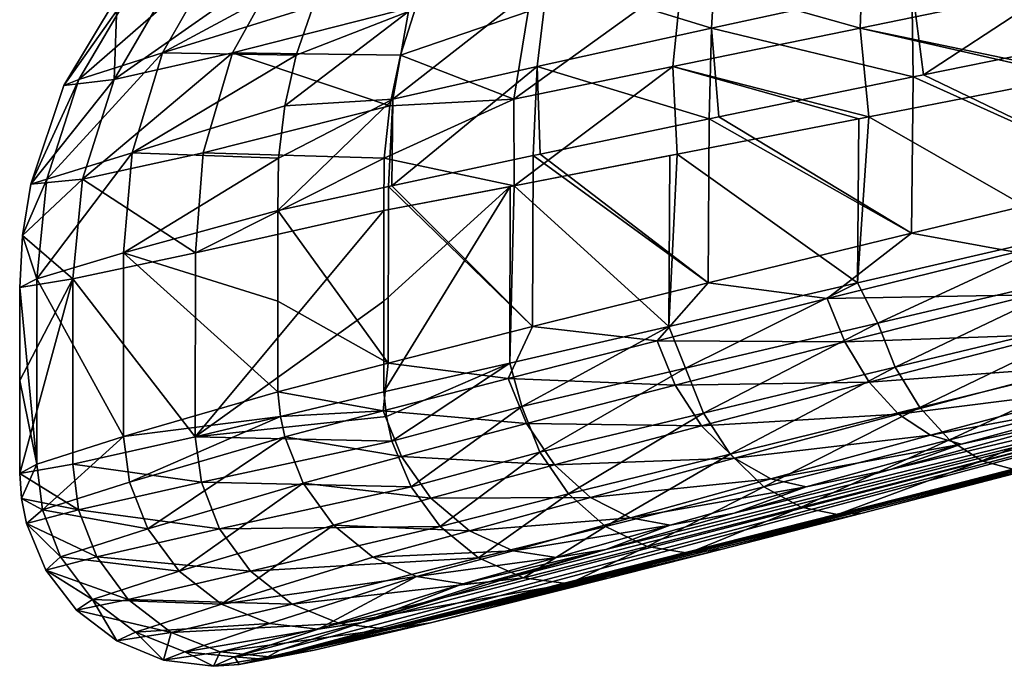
# Model space of a CAD drawing. Header units: metres. Extents: x -155 to 33, y -152 to 27.
# Tile 14 of 133: x -87.08 to -82.99, y -152.42 to -149.74. Entities that reach past the tile are written whole.
import ezdxf

# ---------------------------------------------------------------- set-up
doc = ezdxf.new("R2010")
doc.units = ezdxf.units.M
doc.layers.add('solid_12_401_042_XXX', color=7, linetype='CONTINUOUS')

msp = doc.modelspace()

# ---------------------------------------------------------------- linework, layer by layer
at = {"layer": 'solid_12_401_042_XXX'}
for points in [[(-84.204567, -149.770721, 6.114141), (-84.182686, -149.397736, 5.979155), (-84.883041, -149.562653, 5.187478)], [(-84.327026, -149.562653, -10.999006), (-83.573997, -149.397736, -11.740759), (-83.586563, -149.770721, -11.876928)], [(-83.37339, -149.590424, 6.804724), (-84.182686, -149.397736, 5.979155), (-84.204567, -149.770721, 6.114141)], [(-83.586563, -149.770721, -11.876928), (-83.573997, -149.397736, -11.740759), (-82.709953, -149.590424, -12.508847)], [(-82.452972, -149.393921, 7.364521), (-83.37339, -149.590424, 6.804724), (-83.324516, -149.964645, 6.884182)], [(-82.452972, -149.393921, 7.364521), (-83.324516, -149.964645, 6.884182), (-82.424461, -149.782425, 7.421934)], [(-86.830109, -149.984604, -0.84637), (-86.4823, -149.874084, 1.263939), (-86.263817, -149.49028, 1.183279)], [(-86.604294, -149.601822, -0.883116), (-86.830109, -149.984604, -0.84637), (-86.263817, -149.49028, 1.183279)], [(-85.979309, -149.49028, -7.098996), (-86.683548, -149.984604, -5.11299), (-86.460785, -149.601822, -5.060836)], [(-85.979309, -149.49028, -7.098996), (-86.19175, -149.874084, -7.194458), (-86.683548, -149.984604, -5.11299)], [(-85.7677, -149.487946, 3.241457), (-86.263817, -149.49028, 1.183279), (-86.4823, -149.874084, 1.263939)], [(-85.857964, -149.680374, 3.298146), (-85.7677, -149.487946, 3.241457), (-86.4823, -149.874084, 1.263939)], [(-85.429306, -149.680405, -9.181034), (-86.19175, -149.874084, -7.194458), (-85.979309, -149.49028, -7.098996)], [(-84.883041, -149.562653, 5.187478), (-85.462051, -149.701752, 4.29841), (-85.527466, -150.065231, 4.395902)], [(-84.928284, -149.930405, 5.305947), (-84.883041, -149.562653, 5.187478), (-85.527466, -150.065231, 4.395902)], [(-85.024246, -150.065231, -10.253517), (-84.327026, -149.562653, -10.999006), (-84.364029, -149.930405, -11.120301)], [(-85.024246, -150.065231, -10.253517), (-84.965675, -149.701752, -10.151766), (-84.327026, -149.562653, -10.999006)], [(-84.204567, -149.770721, 6.114141), (-84.883041, -149.562653, 5.187478), (-84.928284, -149.930405, 5.305947)], [(-84.364029, -149.930405, -11.120301), (-84.327026, -149.562653, -10.999006), (-83.586563, -149.770721, -11.876928)], [(-86.604294, -149.601822, -0.883116), (-86.670547, -149.639465, -2.976717), (-86.891975, -150.009186, -2.984323)], [(-86.604294, -149.601822, -0.883116), (-86.891975, -150.009186, -2.984323), (-86.830109, -149.984604, -0.84637)], [(-86.460785, -149.601822, -5.060836), (-86.683548, -149.984604, -5.11299), (-86.670547, -149.639465, -2.976717)], [(-83.37339, -149.590424, 6.804724), (-84.204567, -149.770721, 6.114141), (-83.367668, -149.973465, 6.853829)], [(-83.586563, -149.770721, -11.876928), (-82.709953, -149.590424, -12.508847), (-82.655746, -149.964645, -12.584764)], [(-83.37339, -149.590424, 6.804724), (-83.367668, -149.973465, 6.853829), (-83.324516, -149.964645, 6.884182)], [(-86.683548, -149.984604, -5.11299), (-86.891975, -150.009186, -2.984323), (-86.670547, -149.639465, -2.976717)], [(-85.927368, -149.88298, 3.348059), (-85.857964, -149.680374, 3.298146), (-86.4823, -149.874084, 1.263939)], [(-85.429306, -149.680405, -9.181034), (-85.495117, -149.882996, -9.23559), (-86.19175, -149.874084, -7.194458)], [(-85.462051, -149.701752, 4.29841), (-85.857964, -149.680374, 3.298146), (-85.927368, -149.88298, 3.348059)], [(-84.965675, -149.701752, -10.151766), (-85.495117, -149.882996, -9.23559), (-85.429306, -149.680405, -9.181034)], [(-85.462051, -149.701752, 4.29841), (-85.927368, -149.88298, 3.348059), (-85.975105, -150.093475, 3.390632)], [(-85.527466, -150.065231, 4.395902), (-85.462051, -149.701752, 4.29841), (-85.975105, -150.093475, 3.390632)], [(-85.024246, -150.065231, -10.253517), (-85.495117, -149.882996, -9.23559), (-84.965675, -149.701752, -10.151766)], [(-84.204567, -149.770721, 6.114141), (-84.928284, -149.930405, 5.305947), (-84.213219, -150.147232, 6.15486)], [(-84.364029, -149.930405, -11.120301), (-83.586563, -149.770721, -11.876928), (-83.550842, -150.139114, -11.952628)], [(-84.204567, -149.770721, 6.114141), (-84.213219, -150.147232, 6.15486), (-84.174126, -150.139114, 6.192115)], [(-84.204567, -149.770721, 6.114141), (-84.174126, -150.139114, 6.192115), (-83.367668, -149.973465, 6.853829)], [(-82.700874, -149.973465, -12.557445), (-83.586563, -149.770721, -11.876928), (-82.655746, -149.964645, -12.584764)], [(-82.700874, -149.973465, -12.557445), (-83.550842, -150.139114, -11.952628), (-83.586563, -149.770721, -11.876928)], [(-82.424461, -149.782425, 7.421934), (-83.324516, -149.964645, 6.884182), (-82.430183, -150.394485, 7.41904)], [(-86.963501, -150.397766, -0.817636), (-86.608833, -150.288788, 1.325248), (-86.4823, -149.874084, 1.263939)], [(-86.830109, -149.984604, -0.84637), (-86.963501, -150.397766, -0.817636), (-86.4823, -149.874084, 1.263939)], [(-86.19175, -149.874084, -7.194458), (-86.814651, -150.397766, -5.150811), (-86.683548, -149.984604, -5.11299)], [(-86.19175, -149.874084, -7.194458), (-86.313774, -150.288788, -7.264306), (-86.814651, -150.397766, -5.150811)], [(-85.927368, -149.88298, 3.348059), (-86.4823, -149.874084, 1.263939), (-86.608833, -150.288788, 1.325248)], [(-85.975105, -150.093475, 3.390632), (-85.927368, -149.88298, 3.348059), (-86.608833, -150.288788, 1.325248)], [(-85.539818, -150.093491, -9.281337), (-86.313774, -150.288788, -7.264306), (-86.19175, -149.874084, -7.194458)], [(-85.495117, -149.882996, -9.23559), (-85.539818, -150.093491, -9.281337), (-86.19175, -149.874084, -7.194458)], [(-85.024246, -150.065231, -10.253517), (-85.539818, -150.093491, -9.281337), (-85.495117, -149.882996, -9.23559)], [(-84.928284, -149.930405, 5.305947), (-85.530876, -150.424622, 4.457506), (-84.944145, -150.29982, 5.341149)], [(-84.928284, -149.930405, 5.305947), (-85.527466, -150.065231, 4.395902), (-85.530876, -150.424622, 4.457506)], [(-85.023422, -150.424622, -10.315209), (-85.024246, -150.065231, -10.253517), (-84.364029, -149.930405, -11.120301)], [(-85.023422, -150.424622, -10.315209), (-84.364029, -149.930405, -11.120301), (-84.346428, -150.293808, -11.191181)], [(-84.928284, -149.930405, 5.305947), (-84.944145, -150.29982, 5.341149), (-84.915588, -150.293808, 5.377869)], [(-84.928284, -149.930405, 5.305947), (-84.915588, -150.293808, 5.377869), (-84.213219, -150.147232, 6.15486)], [(-83.5924, -150.147232, -11.918144), (-84.364029, -149.930405, -11.120301), (-83.550842, -150.139114, -11.952628)], [(-83.5924, -150.147232, -11.918144), (-84.346428, -150.293808, -11.191181), (-84.364029, -149.930405, -11.120301)], [(-83.367668, -149.973465, 6.853829), (-84.174126, -150.139114, 6.192115), (-83.373955, -150.621002, 6.84937)], [(-82.707512, -150.621017, -12.553388), (-83.550842, -150.139114, -11.952628), (-82.700874, -149.973465, -12.557445)], [(-83.367668, -149.973465, 6.853829), (-83.373955, -150.621002, 6.84937), (-82.430183, -150.394485, 7.41904)], [(-83.324516, -149.964645, 6.884182), (-83.367668, -149.973465, 6.853829), (-82.430183, -150.394485, 7.41904)], [(-86.683548, -149.984604, -5.11299), (-87.029076, -150.41777, -2.989033), (-86.891975, -150.009186, -2.984323)], [(-86.830109, -149.984604, -0.84637), (-86.891975, -150.009186, -2.984323), (-87.029076, -150.41777, -2.989033)], [(-86.683548, -149.984604, -5.11299), (-86.814651, -150.397766, -5.150811), (-87.029076, -150.41777, -2.989033)], [(-86.830109, -149.984604, -0.84637), (-87.029076, -150.41777, -2.989033), (-86.963501, -150.397766, -0.817636)], [(-86.000633, -150.309982, 3.425435), (-85.975105, -150.093475, 3.390632), (-86.608833, -150.288788, 1.325248)], [(-85.539818, -150.093491, -9.281337), (-85.562889, -150.309998, -9.317807), (-86.313774, -150.288788, -7.264306)], [(-85.527466, -150.065231, 4.395902), (-86.003479, -150.527664, 3.451729), (-85.54528, -150.427704, 4.431907)], [(-85.527466, -150.065231, 4.395902), (-86.000633, -150.309982, 3.425435), (-86.003479, -150.527664, 3.451729)], [(-85.527466, -150.065231, 4.395902), (-85.975105, -150.093475, 3.390632), (-86.000633, -150.309982, 3.425435)], [(-85.024246, -150.065231, -10.253517), (-85.562889, -150.309998, -9.317807), (-85.539818, -150.093491, -9.281337)], [(-85.023422, -150.424622, -10.315209), (-85.562889, -150.309998, -9.317807), (-85.024246, -150.065231, -10.253517)], [(-85.527466, -150.065231, 4.395902), (-85.54528, -150.427704, 4.431907), (-85.530876, -150.424622, 4.457506)], [(-84.213219, -150.147232, 6.15486), (-84.915588, -150.293808, 5.377869), (-84.218605, -150.827255, 6.149683)], [(-83.598213, -150.827271, -11.913277), (-84.346428, -150.293808, -11.191181), (-83.5924, -150.147232, -11.918144)], [(-84.213219, -150.147232, 6.15486), (-84.218605, -150.827255, 6.149683), (-83.373955, -150.621002, 6.84937)], [(-84.174126, -150.139114, 6.192115), (-84.213219, -150.147232, 6.15486), (-83.373955, -150.621002, 6.84937)], [(-83.598213, -150.827271, -11.913277), (-83.5924, -150.147232, -11.918144), (-83.550842, -150.139114, -11.952628)], [(-82.707512, -150.621017, -12.553388), (-83.598213, -150.827271, -11.913277), (-83.550842, -150.139114, -11.952628)], [(-86.608833, -150.288788, 1.325248), (-87.00486, -150.810226, -0.798067), (-86.644211, -150.702759, 1.364972)], [(-86.963501, -150.397766, -0.817636), (-87.00486, -150.810226, -0.798067), (-86.608833, -150.288788, 1.325248)], [(-86.313774, -150.288788, -7.264306), (-86.346344, -150.702759, -7.306363), (-86.814651, -150.397766, -5.150811)], [(-86.000633, -150.309982, 3.425435), (-86.608833, -150.288788, 1.325248), (-86.644211, -150.702759, 1.364972)], [(-85.562889, -150.309998, -9.317807), (-86.346344, -150.702759, -7.306363), (-86.313774, -150.288788, -7.264306)], [(-84.944145, -150.29982, 5.341149), (-85.530876, -150.424622, 4.457506), (-84.947701, -151.00856, 5.336538)], [(-84.377434, -150.29982, -11.156507), (-85.023422, -150.424622, -10.315209), (-84.346428, -150.293808, -11.191181)], [(-84.381409, -151.008591, -11.152036), (-85.023422, -150.424622, -10.315209), (-84.377434, -150.29982, -11.156507)], [(-84.944145, -150.29982, 5.341149), (-84.947701, -151.00856, 5.336538), (-84.218605, -150.827255, 6.149683)], [(-84.915588, -150.293808, 5.377869), (-84.944145, -150.29982, 5.341149), (-84.218605, -150.827255, 6.149683)], [(-84.381409, -151.008591, -11.152036), (-84.377434, -150.29982, -11.156507), (-84.346428, -150.293808, -11.191181)], [(-83.598213, -150.827271, -11.913277), (-84.381409, -151.008591, -11.152036), (-84.346428, -150.293808, -11.191181)], [(-86.000633, -150.309982, 3.425435), (-86.644211, -150.702759, 1.364972), (-86.003479, -150.527664, 3.451729)], [(-85.562889, -150.309998, -9.317807), (-85.563927, -150.527664, -9.344231), (-86.346344, -150.702759, -7.306363)], [(-85.023422, -150.424622, -10.315209), (-85.563927, -150.527664, -9.344231), (-85.562889, -150.309998, -9.317807)], [(-86.814651, -150.397766, -5.150811), (-87.06395, -150.631531, -2.990231), (-87.029076, -150.41777, -2.989033)], [(-86.963501, -150.397766, -0.817636), (-87.029076, -150.41777, -2.989033), (-87.06395, -150.631531, -2.990231)], [(-86.814651, -150.397766, -5.150811), (-86.854568, -150.810226, -5.173172), (-87.06395, -150.631531, -2.990231)], [(-86.963501, -150.397766, -0.817636), (-87.06395, -150.631531, -2.990231), (-87.00486, -150.810226, -0.798067)], [(-86.346344, -150.702759, -7.306363), (-86.854568, -150.810226, -5.173172), (-86.814651, -150.397766, -5.150811)], [(-85.039551, -150.427704, -10.290659), (-85.563927, -150.527664, -9.344231), (-85.023422, -150.424622, -10.315209)], [(-85.530876, -150.424622, 4.457506), (-85.54528, -150.427704, 4.431907), (-84.947701, -151.00856, 5.336538)], [(-85.041321, -151.16066, -10.287946), (-85.039551, -150.427704, -10.290659), (-85.023422, -150.424622, -10.315209)], [(-84.381409, -151.008591, -11.152036), (-85.041321, -151.16066, -10.287946), (-85.023422, -150.424622, -10.315209)], [(-82.942703, -150.700211, 7.110417), (-82.430183, -150.394485, 7.41904), (-83.373955, -150.621002, 6.84937)], [(-85.54528, -150.427704, 4.431907), (-86.003479, -150.527664, 3.451729), (-85.546799, -151.160645, 4.429201)], [(-85.563927, -150.903641, -9.344234), (-85.563927, -150.527664, -9.344231), (-85.039551, -150.427704, -10.290659)], [(-85.563927, -151.279617, -9.344231), (-85.563927, -150.903641, -9.344234), (-85.039551, -150.427704, -10.290659)], [(-85.041321, -151.16066, -10.287946), (-85.563927, -151.279617, -9.344231), (-85.039551, -150.427704, -10.290659)], [(-85.54528, -150.427704, 4.431907), (-85.546799, -151.160645, 4.429201), (-84.947701, -151.00856, 5.336538)], [(-86.644211, -150.702759, 1.364972), (-86.003471, -150.90361, 3.451733), (-86.003479, -150.527664, 3.451729)], [(-86.347046, -151.465515, -7.304086), (-86.346344, -150.702759, -7.306363), (-85.563927, -150.527664, -9.344231)], [(-86.347046, -151.465515, -7.304086), (-85.563927, -150.527664, -9.344231), (-85.563927, -150.903641, -9.344234)], [(-86.003479, -150.527664, 3.451729), (-86.003471, -150.90361, 3.451733), (-85.546799, -151.160645, 4.429201)], [(-83.723602, -150.891861, 6.559027), (-83.373955, -150.621002, 6.84937), (-84.218605, -150.827255, 6.149683)], [(-83.723602, -150.891861, 6.559027), (-82.942703, -150.700211, 7.110417), (-83.373955, -150.621002, 6.84937)], [(-83.513466, -150.994446, -11.956594), (-83.598213, -150.827271, -11.913277), (-82.707512, -150.621017, -12.553388)], [(-83.513466, -150.994446, -11.956594), (-82.707512, -150.621017, -12.553388), (-82.616829, -150.783966, -12.584734)], [(-86.854568, -150.810226, -5.173172), (-87.075455, -150.846405, -2.990627), (-87.06395, -150.631531, -2.990231)], [(-87.00486, -150.810226, -0.798067), (-87.06395, -150.631531, -2.990231), (-87.075455, -150.846405, -2.990627)], [(-86.644211, -150.702759, 1.364972), (-87.00486, -150.810226, -0.798067), (-86.644257, -151.465363, 1.364771)], [(-86.347046, -151.465515, -7.304086), (-86.854568, -150.810226, -5.173172), (-86.346344, -150.702759, -7.306363)], [(-86.644211, -150.702759, 1.364972), (-86.644257, -151.465363, 1.364771), (-86.003479, -151.279709, 3.451729)], [(-86.644211, -150.702759, 1.364972), (-86.003479, -151.279709, 3.451729), (-86.003471, -150.90361, 3.451733)], [(-82.87381, -150.877487, 7.076383), (-82.942703, -150.700211, 7.110417), (-83.723602, -150.891861, 6.559027)], [(-83.513466, -150.994446, -11.956594), (-82.616829, -150.783966, -12.584734), (-83.44175, -151.176849, -11.927103)], [(-82.616829, -150.783966, -12.584734), (-82.548706, -150.962662, -12.548575), (-83.44175, -151.176849, -11.927103)], [(-87.00486, -150.810226, -0.798067), (-87.075455, -150.846405, -2.990627), (-87.004875, -151.579376, -0.798218)], [(-86.854958, -151.579468, -5.170865), (-87.075455, -151.61795, -2.990627), (-86.854568, -150.810226, -5.173172)], [(-87.075455, -151.232224, -2.990627), (-86.854568, -150.810226, -5.173172), (-87.075455, -151.61795, -2.990627)], [(-87.075455, -151.232224, -2.990627), (-87.075455, -150.846405, -2.990627), (-86.854568, -150.810226, -5.173172)], [(-87.00486, -150.810226, -0.798067), (-87.004875, -151.579376, -0.798218), (-86.644257, -151.465363, 1.364771)], [(-86.347046, -151.465515, -7.304086), (-86.854958, -151.579468, -5.170865), (-86.854568, -150.810226, -5.173172)], [(-84.42971, -151.067734, 5.907989), (-84.218605, -150.827255, 6.149683), (-84.947701, -151.00856, 5.336538)], [(-84.42971, -151.067734, 5.907989), (-83.723602, -150.891861, 6.559027), (-84.218605, -150.827255, 6.149683)], [(-84.311516, -151.18161, -11.198202), (-84.381409, -151.008591, -11.152036), (-83.598213, -150.827271, -11.913277)], [(-84.311516, -151.18161, -11.198202), (-83.598213, -150.827271, -11.913277), (-83.513466, -150.994446, -11.956594)], [(-87.075455, -151.232224, -2.990627), (-87.004875, -151.579376, -0.798218), (-87.075455, -150.846405, -2.990627)], [(-86.347046, -151.465515, -7.304086), (-85.563927, -150.903641, -9.344234), (-85.563927, -151.279617, -9.344231)], [(-86.003471, -150.90361, 3.451733), (-86.003479, -151.279709, 3.451729), (-85.546799, -151.160645, 4.429201)], [(-83.651405, -151.072433, 6.531084), (-83.723602, -150.891861, 6.559027), (-84.42971, -151.067734, 5.907989)], [(-83.651405, -151.072433, 6.531084), (-82.87381, -150.877487, 7.076383), (-83.723602, -150.891861, 6.559027)], [(-82.78228, -151.041367, 6.999993), (-82.87381, -150.877487, 7.076383), (-83.651405, -151.072433, 6.531084)], [(-80.577728, -150.917007, -2.767423), (-86.062981, -152.388855, -2.955846), (-80.277405, -150.926987, -12.628839)], [(-85.995804, -152.350479, -0.869782), (-86.062981, -152.388855, -2.955846), (-80.577728, -150.917007, -2.767423)], [(-86.062981, -152.388855, -2.955846), (-80.749535, -151.048584, -12.488688), (-80.277405, -150.926987, -12.628839)], [(-85.653778, -152.236771, 1.188424), (-85.995804, -152.350479, -0.869782), (-80.577728, -150.917007, -2.767423)], [(-85.045158, -152.051437, 3.173969), (-85.653778, -152.236771, 1.188424), (-80.577728, -150.917007, -2.767423)], [(-84.642349, -151.933731, 4.040293), (-85.045158, -152.051437, 3.173969), (-80.577728, -150.917007, -2.767423)], [(-84.110062, -151.782211, 4.849466), (-84.642349, -151.933731, 4.040293), (-80.577728, -150.917007, -2.767423)], [(-83.461235, -151.601212, 5.57626), (-84.110062, -151.782211, 4.849466), (-80.577728, -150.917007, -2.767423)], [(-82.708839, -151.395096, 6.201791), (-83.461235, -151.601212, 5.57626), (-80.577728, -150.917007, -2.767423)], [(-84.311516, -151.18161, -11.198202), (-83.513466, -150.994446, -11.956594), (-84.237579, -151.367523, -11.175053)], [(-83.513466, -150.994446, -11.956594), (-83.44175, -151.176849, -11.927103), (-84.237579, -151.367523, -11.175053)], [(-83.44175, -151.176849, -11.927103), (-82.548706, -150.962662, -12.548575), (-83.340126, -151.344711, -11.856765)], [(-82.548706, -150.962662, -12.548575), (-82.458115, -151.12764, -12.469148), (-83.340126, -151.344711, -11.856765)], [(-85.048294, -151.224228, 5.166989), (-84.947701, -151.00856, 5.336538), (-85.546799, -151.160645, 4.429201)], [(-85.048294, -151.224228, 5.166989), (-84.42971, -151.067734, 5.907989), (-84.947701, -151.00856, 5.336538)], [(-84.99144, -151.340256, -10.324164), (-85.041321, -151.16066, -10.287946), (-84.381409, -151.008591, -11.152036)], [(-84.99144, -151.340256, -10.324164), (-84.381409, -151.008591, -11.152036), (-84.311516, -151.18161, -11.198202)], [(-86.062981, -152.388855, -2.955846), (-81.213158, -151.168335, -12.312484), (-80.749535, -151.048584, -12.488688)], [(-84.355309, -151.25148, 5.885975), (-84.42971, -151.067734, 5.907989), (-85.048294, -151.224228, 5.166989)], [(-84.355309, -151.25148, 5.885975), (-83.651405, -151.072433, 6.531084), (-84.42971, -151.067734, 5.907989)], [(-83.550171, -151.238861, 6.4628), (-83.651405, -151.072433, 6.531084), (-84.355309, -151.25148, 5.885975)], [(-83.550171, -151.238861, 6.4628), (-82.78228, -151.041367, 6.999993), (-83.651405, -151.072433, 6.531084)], [(-82.674995, -151.174118, 6.884639), (-82.78228, -151.041367, 6.999993), (-83.550171, -151.238861, 6.4628)], [(-85.567162, -151.35791, 4.347195), (-85.546799, -151.160645, 4.429201), (-86.003479, -151.279709, 3.451729)], [(-85.567162, -151.35791, 4.347195), (-85.048294, -151.224228, 5.166989), (-85.546799, -151.160645, 4.429201)], [(-85.553398, -151.381744, -9.351274), (-85.563927, -151.279617, -9.344231), (-85.041321, -151.16066, -10.287946)], [(-85.553398, -151.381744, -9.351274), (-85.041321, -151.16066, -10.287946), (-85.530624, -151.483566, -9.352631)], [(-84.99144, -151.340256, -10.324164), (-85.530624, -151.483566, -9.352631), (-85.041321, -151.16066, -10.287946)], [(-83.340126, -151.344711, -11.856765), (-82.458115, -151.12764, -12.469148), (-83.216194, -151.478714, -11.748693)], [(-82.458115, -151.12764, -12.469148), (-82.351974, -151.260757, -12.350112), (-83.216194, -151.478714, -11.748693)], [(-86.062981, -152.388855, -2.955846), (-81.659073, -151.283768, -12.103789), (-81.213158, -151.168335, -12.312484)], [(-84.99144, -151.340256, -10.324164), (-84.311516, -151.18161, -11.198202), (-84.916382, -151.529312, -10.306746)], [(-84.311516, -151.18161, -11.198202), (-84.237579, -151.367523, -11.175053), (-84.916382, -151.529312, -10.306746)], [(-84.237579, -151.367523, -11.175053), (-83.44175, -151.176849, -11.927103), (-84.126556, -151.538116, -11.114981)], [(-83.44175, -151.176849, -11.927103), (-83.340126, -151.344711, -11.856765), (-84.126556, -151.538116, -11.114981)], [(-83.427391, -151.372406, 6.357064), (-82.674995, -151.174118, 6.884639), (-83.550171, -151.238861, 6.4628)], [(-82.562325, -151.262909, 6.741463), (-82.674995, -151.174118, 6.884639), (-83.427391, -151.372406, 6.357064)], [(-87.075455, -151.232224, -2.990627), (-87.075455, -151.61795, -2.990627), (-87.004875, -151.579376, -0.798218)], [(-84.972656, -151.41098, 5.150472), (-85.048294, -151.224228, 5.166989), (-85.567162, -151.35791, 4.347195)], [(-84.972656, -151.41098, 5.150472), (-84.355309, -151.25148, 5.885975), (-85.048294, -151.224228, 5.166989)], [(-84.245628, -151.42038, 5.826739), (-83.550171, -151.238861, 6.4628), (-84.355309, -151.25148, 5.885975)], [(-83.427391, -151.372406, 6.357064), (-83.550171, -151.238861, 6.4628), (-84.245628, -151.42038, 5.826739)], [(-85.993454, -151.38179, 3.459474), (-86.003479, -151.279709, 3.451729), (-86.644257, -151.465363, 1.364771)], [(-85.553398, -151.381744, -9.351274), (-86.347046, -151.465515, -7.304086), (-85.563927, -151.279617, -9.344231)], [(-85.567162, -151.35791, 4.347195), (-86.003479, -151.279709, 3.451729), (-85.993454, -151.38179, 3.459474)], [(-84.245628, -151.42038, 5.826739), (-84.355309, -151.25148, 5.885975), (-84.972656, -151.41098, 5.150472)], [(-83.29538, -151.459656, 6.224478), (-82.562325, -151.262909, 6.741463), (-83.427391, -151.372406, 6.357064)], [(-83.29538, -151.459656, 6.224478), (-82.454987, -151.303665, 6.585992), (-82.562325, -151.262909, 6.741463)], [(-83.216194, -151.478714, -11.748693), (-82.351974, -151.260757, -12.350112), (-83.082619, -151.565125, -11.613935)], [(-82.351974, -151.260757, -12.350112), (-82.240707, -151.348907, -12.203156), (-83.082619, -151.565125, -11.613935)], [(-86.062981, -152.388855, -2.955846), (-82.087982, -151.395004, -11.861954), (-81.659073, -151.283768, -12.103789)], [(-83.29538, -151.459656, 6.224478), (-83.167419, -151.496765, 6.080027), (-82.454987, -151.303665, 6.585992)], [(-82.454987, -151.303665, 6.585992), (-83.167419, -151.496765, 6.080027), (-82.708839, -151.395096, 6.201791)], [(-85.567162, -151.35791, 4.347195), (-85.993454, -151.38179, 3.459474), (-85.975677, -151.465988, 3.462242)], [(-85.491035, -151.547333, 4.335623), (-85.567162, -151.35791, 4.347195), (-85.975677, -151.465988, 3.462242)], [(-85.491035, -151.547333, 4.335623), (-84.972656, -151.41098, 5.150472), (-85.567162, -151.35791, 4.347195)], [(-84.99144, -151.340256, -10.324164), (-85.450867, -151.674149, -9.338013), (-85.530624, -151.483566, -9.352631)], [(-84.99144, -151.340256, -10.324164), (-84.916382, -151.529312, -10.306746), (-85.450867, -151.674149, -9.338013)], [(-84.126556, -151.538116, -11.114981), (-83.340126, -151.344711, -11.856765), (-83.986572, -151.672943, -11.020519)], [(-83.340126, -151.344711, -11.856765), (-83.216194, -151.478714, -11.748693), (-83.986572, -151.672943, -11.020519)], [(-83.082619, -151.565125, -11.613935), (-82.240707, -151.348907, -12.203156), (-82.953117, -151.60022, -11.46795)], [(-85.993454, -151.38179, 3.459474), (-86.644257, -151.465363, 1.364771), (-86.619057, -151.653931, 1.37287)], [(-85.975677, -151.465988, 3.462242), (-85.993454, -151.38179, 3.459474), (-86.619057, -151.653931, 1.37287)], [(-85.553398, -151.381744, -9.351274), (-85.530624, -151.483566, -9.352631), (-86.347046, -151.465515, -7.304086)], [(-86.062981, -152.388855, -2.955846), (-82.881393, -151.601089, -11.289739), (-82.087982, -151.395004, -11.861954)], [(-84.916382, -151.529312, -10.306746), (-84.237579, -151.367523, -11.175053), (-84.797699, -151.702347, -10.257833)], [(-84.237579, -151.367523, -11.175053), (-84.126556, -151.538116, -11.114981), (-84.797699, -151.702347, -10.257833)], [(-84.108658, -151.554672, 5.732636), (-83.427391, -151.372406, 6.357064), (-84.245628, -151.42038, 5.826739)], [(-83.29538, -151.459656, 6.224478), (-83.427391, -151.372406, 6.357064), (-84.108658, -151.554672, 5.732636)], [(-83.167419, -151.496765, 6.080027), (-83.461235, -151.601212, 5.57626), (-82.708839, -151.395096, 6.201791)], [(-84.855873, -151.582199, 5.100996), (-84.972656, -151.41098, 5.150472), (-85.491035, -151.547333, 4.335623)], [(-84.855873, -151.582199, 5.100996), (-84.245628, -151.42038, 5.826739), (-84.972656, -151.41098, 5.150472)], [(-84.108658, -151.554672, 5.732636), (-84.245628, -151.42038, 5.826739), (-84.855873, -151.582199, 5.100996)], [(-87.004875, -151.579376, -0.798218), (-86.981461, -151.769043, -0.793536), (-86.644257, -151.465363, 1.364771)], [(-86.981461, -151.769043, -0.793536), (-86.619057, -151.653931, 1.37287), (-86.644257, -151.465363, 1.364771)], [(-86.347046, -151.465515, -7.304086), (-86.321358, -151.654114, -7.310426), (-86.854958, -151.579468, -5.170865)], [(-85.975677, -151.465988, 3.462242), (-86.619057, -151.653931, 1.37287), (-86.542999, -151.847137, 1.36928)], [(-85.899345, -151.657913, 3.454902), (-85.975677, -151.465988, 3.462242), (-86.542999, -151.847137, 1.36928)], [(-85.530624, -151.483566, -9.352631), (-86.321358, -151.654114, -7.310426), (-86.347046, -151.465515, -7.304086)], [(-85.530624, -151.483566, -9.352631), (-85.450867, -151.674149, -9.338013), (-86.321358, -151.654114, -7.310426)], [(-85.491035, -151.547333, 4.335623), (-85.975677, -151.465988, 3.462242), (-85.899345, -151.657913, 3.454902)], [(-83.958603, -151.640427, 5.613424), (-83.29538, -151.459656, 6.224478), (-84.108658, -151.554672, 5.732636)], [(-83.986572, -151.672943, -11.020519), (-83.216194, -151.478714, -11.748693), (-83.832466, -151.757675, -10.901679)], [(-83.958603, -151.640427, 5.613424), (-83.167419, -151.496765, 6.080027), (-83.29538, -151.459656, 6.224478)], [(-83.216194, -151.478714, -11.748693), (-83.082619, -151.565125, -11.613935), (-83.832466, -151.757675, -10.901679)], [(-83.958603, -151.640427, 5.613424), (-83.811295, -151.674011, 5.483107), (-83.167419, -151.496765, 6.080027)], [(-83.167419, -151.496765, 6.080027), (-83.811295, -151.674011, 5.483107), (-83.461235, -151.601212, 5.57626)], [(-85.368523, -151.720627, 4.296456), (-85.491035, -151.547333, 4.335623), (-85.899345, -151.657913, 3.454902)], [(-85.368523, -151.720627, 4.296456), (-84.855873, -151.582199, 5.100996), (-85.491035, -151.547333, 4.335623)], [(-84.916382, -151.529312, -10.306746), (-85.330086, -151.838211, -9.30135), (-85.450867, -151.674149, -9.338013)], [(-84.916382, -151.529312, -10.306746), (-84.797699, -151.702347, -10.257833), (-85.330086, -151.838211, -9.30135)], [(-84.706314, -151.717194, 5.020386), (-84.108658, -151.554672, 5.732636), (-84.855873, -151.582199, 5.100996)], [(-84.797699, -151.702347, -10.257833), (-84.126556, -151.538116, -11.114981), (-84.643883, -151.837891, -10.179394)], [(-83.958603, -151.640427, 5.613424), (-84.108658, -151.554672, 5.732636), (-84.706314, -151.717194, 5.020386)], [(-84.126556, -151.538116, -11.114981), (-83.986572, -151.672943, -11.020519), (-84.643883, -151.837891, -10.179394)], [(-83.832466, -151.757675, -10.901679), (-83.082619, -151.565125, -11.613935), (-83.680901, -151.788895, -10.772642)], [(-83.082619, -151.565125, -11.613935), (-82.953117, -151.60022, -11.46795), (-83.680901, -151.788895, -10.772642)], [(-87.075455, -151.61795, -2.990627), (-87.068596, -151.72229, -2.990389), (-87.004875, -151.579376, -0.798218)], [(-86.854958, -151.579468, -5.170865), (-86.831268, -151.76915, -5.17392), (-87.075455, -151.61795, -2.990627)], [(-87.068596, -151.72229, -2.990389), (-86.981461, -151.769043, -0.793536), (-87.004875, -151.579376, -0.798218)], [(-86.321358, -151.654114, -7.310426), (-86.831268, -151.76915, -5.17392), (-86.854958, -151.579468, -5.170865)], [(-86.062981, -152.388855, -2.955846), (-83.57843, -151.782043, -10.609464), (-82.881393, -151.601089, -11.289739)], [(-84.706314, -151.717194, 5.020386), (-84.855873, -151.582199, 5.100996), (-85.368523, -151.720627, 4.296456)], [(-83.811295, -151.674011, 5.483107), (-84.110062, -151.782211, 4.849466), (-83.461235, -151.601212, 5.57626)], [(-83.680901, -151.788895, -10.772642), (-82.953117, -151.60022, -11.46795), (-82.881393, -151.601089, -11.289739)], [(-83.680901, -151.788895, -10.772642), (-82.881393, -151.601089, -11.289739), (-83.57843, -151.782043, -10.609464)], [(-86.831268, -151.76915, -5.17392), (-87.068596, -151.72229, -2.990389), (-87.075455, -151.61795, -2.990627)], [(-84.539963, -151.801498, 4.917253), (-83.958603, -151.640427, 5.613424), (-84.706314, -151.717194, 5.020386)], [(-84.539963, -151.801498, 4.917253), (-83.811295, -151.674011, 5.483107), (-83.958603, -151.640427, 5.613424)], [(-86.981461, -151.769043, -0.793536), (-86.542999, -151.847137, 1.36928), (-86.619057, -151.653931, 1.37287)], [(-86.321358, -151.654114, -7.310426), (-86.245705, -151.847336, -7.301624), (-86.831268, -151.76915, -5.17392)], [(-85.899345, -151.657913, 3.454902), (-86.542999, -151.847137, 1.36928), (-86.41304, -152.023239, 1.351701)], [(-85.772705, -151.832489, 3.426425), (-85.899345, -151.657913, 3.454902), (-86.41304, -152.023239, 1.351701)], [(-85.450867, -151.674149, -9.338013), (-86.245705, -151.847336, -7.301624), (-86.321358, -151.654114, -7.310426)], [(-85.450867, -151.674149, -9.338013), (-85.330086, -151.838211, -9.30135), (-86.245705, -151.847336, -7.301624)], [(-85.368523, -151.720627, 4.296456), (-85.899345, -151.657913, 3.454902), (-85.772705, -151.832489, 3.426425)], [(-84.643883, -151.837891, -10.179394), (-83.986572, -151.672943, -11.020519), (-84.471748, -151.921097, -10.079996)], [(-84.539963, -151.801498, 4.917253), (-84.375099, -151.831772, 4.804139), (-83.811295, -151.674011, 5.483107)], [(-83.986572, -151.672943, -11.020519), (-83.832466, -151.757675, -10.901679), (-84.471748, -151.921097, -10.079996)], [(-83.811295, -151.674011, 5.483107), (-84.375099, -151.831772, 4.804139), (-84.110062, -151.782211, 4.849466)], [(-87.068596, -151.72229, -2.990389), (-87.04789, -151.825989, -2.989678), (-86.981461, -151.769043, -0.793536)], [(-86.831268, -151.76915, -5.17392), (-87.04789, -151.825989, -2.989678), (-87.068596, -151.72229, -2.990389)], [(-85.208282, -151.856232, 4.231005), (-85.368523, -151.720627, 4.296456), (-85.772705, -151.832489, 3.426425)], [(-85.208282, -151.856232, 4.231005), (-84.706314, -151.717194, 5.020386), (-85.368523, -151.720627, 4.296456)], [(-84.797699, -151.702347, -10.257833), (-85.170715, -151.968384, -9.242905), (-85.330086, -151.838211, -9.30135)], [(-84.539963, -151.801498, 4.917253), (-84.706314, -151.717194, 5.020386), (-85.208282, -151.856232, 4.231005)], [(-84.797699, -151.702347, -10.257833), (-84.643883, -151.837891, -10.179394), (-85.170715, -151.968384, -9.242905)], [(-87.04789, -151.825989, -2.989678), (-86.905624, -151.963409, -0.793887), (-86.981461, -151.769043, -0.793536)], [(-86.831268, -151.76915, -5.17392), (-86.755615, -151.963531, -5.168366), (-87.04789, -151.825989, -2.989678)], [(-86.981461, -151.769043, -0.793536), (-86.905624, -151.963409, -0.793887), (-86.542999, -151.847137, 1.36928)], [(-86.245705, -151.847336, -7.301624), (-86.755615, -151.963531, -5.168366), (-86.831268, -151.76915, -5.17392)], [(-84.471748, -151.921097, -10.079996), (-83.832466, -151.757675, -10.901679), (-84.300697, -151.948837, -9.971902)], [(-83.832466, -151.757675, -10.901679), (-83.680901, -151.788895, -10.772642), (-84.300697, -151.948837, -9.971902)], [(-86.062981, -152.388855, -2.955846), (-84.165108, -151.933609, -9.83878), (-83.57843, -151.782043, -10.609464)], [(-85.02787, -151.939255, 4.146444), (-84.539963, -151.801498, 4.917253), (-85.208282, -151.856232, 4.231005)], [(-85.02787, -151.939255, 4.146444), (-84.375099, -151.831772, 4.804139), (-84.539963, -151.801498, 4.917253)], [(-84.375099, -151.831772, 4.804139), (-84.642349, -151.933731, 4.040293), (-84.110062, -151.782211, 4.849466)], [(-84.300697, -151.948837, -9.971902), (-83.57843, -151.782043, -10.609464), (-84.165108, -151.933609, -9.83878)], [(-84.300697, -151.948837, -9.971902), (-83.680901, -151.788895, -10.772642), (-83.57843, -151.782043, -10.609464)], [(-87.04789, -151.825989, -2.989678), (-86.967331, -152.019485, -2.986911), (-86.905624, -151.963409, -0.793887)], [(-86.755615, -151.963531, -5.168366), (-86.967331, -152.019485, -2.986911), (-87.04789, -151.825989, -2.989678)], [(-86.905624, -151.963409, -0.793887), (-86.41304, -152.023239, 1.351701), (-86.542999, -151.847137, 1.36928)], [(-86.245705, -151.847336, -7.301624), (-86.117218, -152.023468, -7.27517), (-86.755615, -151.963531, -5.168366)], [(-85.772705, -151.832489, 3.426425), (-86.41304, -152.023239, 1.351701), (-86.238144, -152.15947, 1.320557)], [(-85.330086, -151.838211, -9.30135), (-86.117218, -152.023468, -7.27517), (-86.245705, -151.847336, -7.301624)], [(-85.609879, -151.964966, 3.379382), (-85.772705, -151.832489, 3.426425), (-86.238144, -152.15947, 1.320557)], [(-85.330086, -151.838211, -9.30135), (-85.170715, -151.968384, -9.242905), (-86.117218, -152.023468, -7.27517)], [(-85.208282, -151.856232, 4.231005), (-85.772705, -151.832489, 3.426425), (-85.609879, -151.964966, 3.379382)], [(-84.643883, -151.837891, -10.179394), (-84.984222, -152.050247, -9.166297), (-85.170715, -151.968384, -9.242905)], [(-85.02787, -151.939255, 4.146444), (-84.847801, -151.966568, 4.053369), (-84.375099, -151.831772, 4.804139)], [(-84.643883, -151.837891, -10.179394), (-84.471748, -151.921097, -10.079996), (-84.984222, -152.050247, -9.166297)], [(-84.375099, -151.831772, 4.804139), (-84.847801, -151.966568, 4.053369), (-84.642349, -151.933731, 4.040293)], [(-85.02787, -151.939255, 4.146444), (-85.208282, -151.856232, 4.231005), (-85.609879, -151.964966, 3.379382)], [(-86.062981, -152.388855, -2.955846), (-84.627068, -152.051468, -9.001437), (-84.165108, -151.933609, -9.83878)], [(-85.139099, -152.06987, 3.211859), (-84.642349, -151.933731, 4.040293), (-85.236229, -152.075211, 3.249477)], [(-84.847801, -151.966568, 4.053369), (-85.236229, -152.075211, 3.249477), (-84.642349, -151.933731, 4.040293)], [(-85.139099, -152.06987, 3.211859), (-85.045158, -152.051437, 3.173969), (-84.642349, -151.933731, 4.040293)], [(-84.471748, -151.921097, -10.079996), (-84.796829, -152.075256, -9.08264), (-84.984222, -152.050247, -9.166297)], [(-84.471748, -151.921097, -10.079996), (-84.300697, -151.948837, -9.971902), (-84.796829, -152.075256, -9.08264)], [(-84.300697, -151.948837, -9.971902), (-84.165108, -151.933609, -9.83878), (-84.627068, -152.051468, -9.001437)], [(-86.967331, -152.019485, -2.986911), (-86.773911, -152.140396, -0.800411), (-86.905624, -151.963409, -0.793887)], [(-86.755615, -151.963531, -5.168366), (-86.624619, -152.140549, -5.152824), (-86.967331, -152.019485, -2.986911)], [(-86.905624, -151.963409, -0.793887), (-86.773911, -152.140396, -0.800411), (-86.41304, -152.023239, 1.351701)], [(-86.117218, -152.023468, -7.27517), (-86.624619, -152.140549, -5.152824), (-86.755615, -151.963531, -5.168366)], [(-85.428871, -152.045731, 3.319556), (-85.609879, -151.964966, 3.379382), (-86.238144, -152.15947, 1.320557)], [(-85.170715, -151.968384, -9.242905), (-85.944824, -152.159683, -7.232104), (-86.117218, -152.023468, -7.27517)], [(-85.170715, -151.968384, -9.242905), (-84.984222, -152.050247, -9.166297), (-85.944824, -152.159683, -7.232104)], [(-85.02787, -151.939255, 4.146444), (-85.609879, -151.964966, 3.379382), (-85.428871, -152.045731, 3.319556)], [(-85.02787, -151.939255, 4.146444), (-85.428871, -152.045731, 3.319556), (-84.847801, -151.966568, 4.053369)], [(-84.847801, -151.966568, 4.053369), (-85.428871, -152.045731, 3.319556), (-85.236229, -152.075211, 3.249477)], [(-84.300697, -151.948837, -9.971902), (-84.718163, -152.069885, -9.045669), (-84.796829, -152.075256, -9.08264)], [(-84.300697, -151.948837, -9.971902), (-84.627068, -152.051468, -9.001437), (-84.718163, -152.069885, -9.045669)], [(-86.967331, -152.019485, -2.986911), (-86.839241, -152.185455, -2.982511), (-86.773911, -152.140396, -0.800411)], [(-86.624619, -152.140549, -5.152824), (-86.839241, -152.185455, -2.982511), (-86.967331, -152.019485, -2.986911)], [(-86.773911, -152.140396, -0.800411), (-86.238144, -152.15947, 1.320557), (-86.41304, -152.023239, 1.351701)], [(-86.117218, -152.023468, -7.27517), (-85.944824, -152.159683, -7.232104), (-86.624619, -152.140549, -5.152824)], [(-85.428871, -152.045731, 3.319556), (-86.238144, -152.15947, 1.320557), (-86.038177, -152.240326, 1.279384)], [(-86.062981, -152.388855, -2.955846), (-85.370827, -152.236877, -7.060243), (-84.627068, -152.051468, -9.001437)], [(-85.428871, -152.045731, 3.319556), (-86.038177, -152.240326, 1.279384), (-85.836899, -152.263123, 1.233588)], [(-84.984222, -152.050247, -9.166297), (-85.748116, -152.240509, -7.177318), (-85.944824, -152.159683, -7.232104)], [(-85.236229, -152.075211, 3.249477), (-85.428871, -152.045731, 3.319556), (-85.836899, -152.263123, 1.233588)], [(-84.984222, -152.050247, -9.166297), (-84.796829, -152.075256, -9.08264), (-85.748116, -152.240509, -7.177318)], [(-85.139099, -152.06987, 3.211859), (-85.653778, -152.236771, 1.188424), (-85.045158, -152.051437, 3.173969)], [(-84.718163, -152.069885, -9.045669), (-84.627068, -152.051468, -9.001437), (-85.370827, -152.236877, -7.060243)], [(-85.236229, -152.075211, 3.249477), (-85.836899, -152.263123, 1.233588), (-85.653778, -152.236771, 1.188424)], [(-84.796829, -152.075256, -9.08264), (-85.55043, -152.263275, -7.117834), (-85.748116, -152.240509, -7.177318)], [(-85.139099, -152.06987, 3.211859), (-85.236229, -152.075211, 3.249477), (-85.653778, -152.236771, 1.188424)], [(-84.718163, -152.069885, -9.045669), (-85.370827, -152.236877, -7.060243), (-85.55043, -152.263275, -7.117834)], [(-84.796829, -152.075256, -9.08264), (-84.718163, -152.069885, -9.045669), (-85.55043, -152.263275, -7.117834)], [(-86.839241, -152.185455, -2.982511), (-86.672478, -152.312408, -2.976783), (-86.773911, -152.140396, -0.800411)], [(-86.624619, -152.140549, -5.152824), (-86.447311, -152.276993, -5.127958), (-86.839241, -152.185455, -2.982511)], [(-86.773911, -152.140396, -0.800411), (-86.595352, -152.276855, -0.813066), (-86.238144, -152.15947, 1.320557)], [(-86.672478, -152.312408, -2.976783), (-86.595352, -152.276855, -0.813066), (-86.773911, -152.140396, -0.800411)], [(-85.944824, -152.159683, -7.232104), (-86.447311, -152.276993, -5.127958), (-86.624619, -152.140549, -5.152824)], [(-86.595352, -152.276855, -0.813066), (-86.038177, -152.240326, 1.279384), (-86.238144, -152.15947, 1.320557)], [(-85.944824, -152.159683, -7.232104), (-85.748116, -152.240509, -7.177318), (-86.447311, -152.276993, -5.127958)], [(-86.447311, -152.276993, -5.127958), (-86.672478, -152.312408, -2.976783), (-86.839241, -152.185455, -2.982511)], [(-86.595352, -152.276855, -0.813066), (-86.39045, -152.357086, -0.830401), (-86.038177, -152.240326, 1.279384)], [(-85.748116, -152.240509, -7.177318), (-86.244041, -152.357193, -5.096621), (-86.447311, -152.276993, -5.127958)], [(-86.39045, -152.357086, -0.830401), (-85.836899, -152.263123, 1.233588), (-86.038177, -152.240326, 1.279384)], [(-86.39045, -152.357086, -0.830401), (-86.183861, -152.37854, -0.850069), (-85.836899, -152.263123, 1.233588)], [(-85.748116, -152.240509, -7.177318), (-85.55043, -152.263275, -7.117834), (-86.244041, -152.357193, -5.096621)], [(-85.55043, -152.263275, -7.117834), (-86.039261, -152.378616, -5.062845), (-86.244041, -152.357193, -5.096621)], [(-86.183861, -152.37854, -0.850069), (-85.995804, -152.350479, -0.869782), (-85.653778, -152.236771, 1.188424)], [(-86.183861, -152.37854, -0.850069), (-85.653778, -152.236771, 1.188424), (-85.836899, -152.263123, 1.233588)], [(-86.062981, -152.388855, -2.955846), (-85.852997, -152.35051, -5.030312), (-85.370827, -152.236877, -7.060243)], [(-86.039261, -152.378616, -5.062845), (-85.370827, -152.236877, -7.060243), (-85.852997, -152.35051, -5.030312)], [(-85.55043, -152.263275, -7.117834), (-85.370827, -152.236877, -7.060243), (-86.039261, -152.378616, -5.062845)], [(-86.672478, -152.312408, -2.976783), (-86.478455, -152.391663, -2.970118), (-86.595352, -152.276855, -0.813066)], [(-86.447311, -152.276993, -5.127958), (-86.478455, -152.391663, -2.970118), (-86.672478, -152.312408, -2.976783)], [(-86.478455, -152.391663, -2.970118), (-86.39045, -152.357086, -0.830401), (-86.595352, -152.276855, -0.813066)], [(-86.447311, -152.276993, -5.127958), (-86.244041, -152.357193, -5.096621), (-86.478455, -152.391663, -2.970118)], [(-86.478455, -152.391663, -2.970118), (-86.270576, -152.417725, -2.962977), (-86.39045, -152.357086, -0.830401)], [(-86.244041, -152.357193, -5.096621), (-86.270576, -152.417725, -2.962977), (-86.478455, -152.391663, -2.970118)], [(-86.270576, -152.417725, -2.962977), (-86.183861, -152.37854, -0.850069), (-86.39045, -152.357086, -0.830401)], [(-86.244041, -152.357193, -5.096621), (-86.039261, -152.378616, -5.062845), (-86.270576, -152.417725, -2.962977)], [(-86.270576, -152.417725, -2.962977), (-86.165161, -152.410034, -2.959356), (-86.183861, -152.37854, -0.850069)], [(-86.039261, -152.378616, -5.062845), (-86.165161, -152.410034, -2.959356), (-86.270576, -152.417725, -2.962977)], [(-86.183861, -152.37854, -0.850069), (-86.062981, -152.388855, -2.955846), (-85.995804, -152.350479, -0.869782)], [(-86.165161, -152.410034, -2.959356), (-86.062981, -152.388855, -2.955846), (-86.183861, -152.37854, -0.850069)], [(-86.165161, -152.410034, -2.959356), (-85.852997, -152.35051, -5.030312), (-86.062981, -152.388855, -2.955846)], [(-86.039261, -152.378616, -5.062845), (-85.852997, -152.35051, -5.030312), (-86.165161, -152.410034, -2.959356)]]:
    msp.add_3dface(points, dxfattribs=at)

doc.saveas('drawing.dxf')
